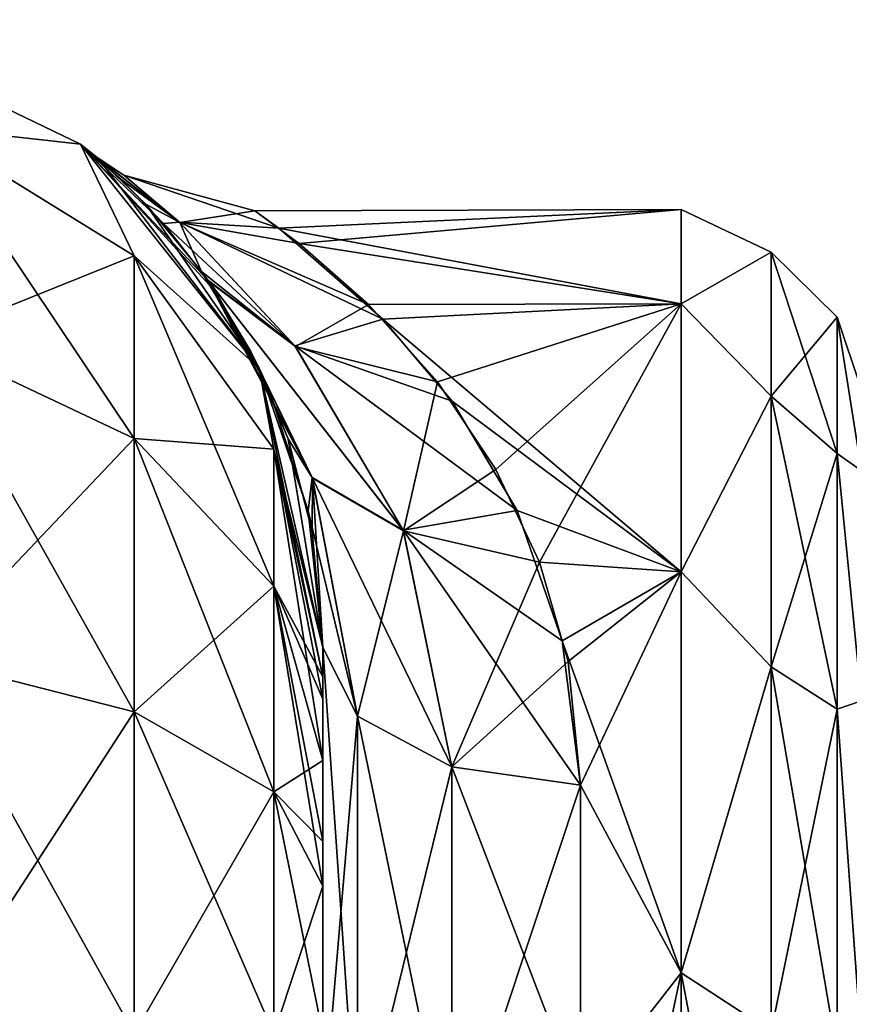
# Model space of a CAD drawing. Extents: x -23 to 470, y -2000 to 0.
# Tile 175 of 252: x 30 to 46, y -19 to 0. Entities that reach past the tile are written whole.
import ezdxf

# ---------------------------------------------------------------- set-up
doc = ezdxf.new("R2010")
doc.units = 0
doc.header["$LTSCALE"] = 65.185185
for name, color, linetype in [('541', 7, 'CONTINUOUS'), ('544', 7, 'CONTINUOUS'), ('560', 7, 'CONTINUOUS'), ('561', 7, 'CONTINUOUS'), ('562', 7, 'CONTINUOUS'), ('573', 7, 'CONTINUOUS'), ('574', 7, 'CONTINUOUS'), ('575', 7, 'CONTINUOUS'), ('578', 7, 'CONTINUOUS')]:
    doc.layers.add(name, color=color, linetype=linetype)

msp = doc.modelspace()

# ---------------------------------------------------------------- linework, layer by layer
at = {"layer": '541', "linetype": 'CONTINUOUS'}
for points in [[(35.55, -51.35, 41.002), (35.55, -52.917, 33.147), (35.55, -12.5, 54), (35.55, -51.35, 41.002)], [(35.55, -12.5, 54), (35.55, -52.917, 33.147), (35.55, -31.825, 28.742), (35.55, -12.5, 54)], [(35.55, -52.918, 48.855), (35.55, -51.35, 41.002), (35.55, -12.5, 54), (35.55, -52.918, 48.855)], [(35.55, -57.386, 55.522), (35.55, -52.918, 48.855), (35.55, -12.5, 54), (35.55, -57.386, 55.522)], [(35.55, -13.067, 56.86), (35.55, -57.386, 55.522), (35.55, -12.5, 54), (35.55, -13.067, 56.86)], [(35.55, -12.5, 24.51), (35.55, -12.5, 54), (35.55, -21.766, 28.319), (35.55, -12.5, 24.51)], [(35.55, -21.766, 28.319), (35.55, -12.5, 54), (35.55, -31.825, 28.742), (35.55, -21.766, 28.319)], [(35.55, -12.5, -54), (35.55, -12.5, -24.51), (35.55, -52.917, -48.853), (35.55, -12.5, -54)], [(35.55, -52.917, -48.853), (35.55, -12.5, -24.51), (35.55, -51.35, -40.998), (35.55, -52.917, -48.853)], [(35.55, -51.35, -40.998), (35.55, -12.5, -24.51), (35.55, -21.765, -28.319), (35.55, -51.35, -40.998)], [(35.55, -13.067, -56.86), (35.55, -12.5, -54), (35.55, -57.385, -55.52), (35.55, -13.067, -56.86)], [(35.55, -57.385, -55.52), (35.55, -12.5, -54), (35.55, -52.917, -48.853), (35.55, -57.385, -55.52)], [(35.55, -13.5, 57.734), (35.55, -57.386, 55.522), (35.55, -13.067, 56.86), (35.55, -13.5, 57.734)], [(35.55, -13.5, -57.734), (35.55, -13.067, -56.86), (35.55, -64.081, -59.965), (35.55, -13.5, -57.734)], [(35.55, -64.081, -59.965), (35.55, -13.067, -56.86), (35.55, -57.385, -55.52), (35.55, -64.081, -59.965)], [(35.55, -14.695, 59.301), (35.55, -57.386, 55.522), (35.55, -13.5, 57.734), (35.55, -14.695, 59.301)], [(35.55, -14.695, -59.301), (35.55, -13.5, -57.734), (35.55, -64.081, -59.965), (35.55, -14.695, -59.301)], [(35.55, -64.082, 59.965), (35.55, -57.386, 55.522), (35.55, -14.695, 59.301), (35.55, -64.082, 59.965)], [(35.55, -16.266, 60.5), (35.55, -64.082, 59.965), (35.55, -14.695, 59.301), (35.55, -16.266, 60.5)], [(35.55, -16.266, -60.5), (35.55, -14.695, -59.301), (35.55, -64.081, -59.965), (35.55, -16.266, -60.5)], [(35.55, -17.135, 60.931), (35.55, -64.082, 59.965), (35.55, -16.266, 60.5), (35.55, -17.135, 60.931)], [(35.55, -17.135, -60.931), (35.55, -16.266, -60.5), (35.55, -71.85, -61.5), (35.55, -17.135, -60.931)], [(35.55, -71.85, -61.5), (35.55, -16.266, -60.5), (35.55, -64.081, -59.965), (35.55, -71.85, -61.5)], [(35.55, -20, 61.5), (35.55, -64.082, 59.965), (35.55, -17.135, 60.931), (35.55, -20, 61.5)], [(35.55, -20, -61.5), (35.55, -17.135, -60.931), (35.55, -71.85, -61.5), (35.55, -20, -61.5)]]:
    msp.add_3dface(points, dxfattribs=at)
at = {"layer": '544', "linetype": 'CONTINUOUS'}
for points in [[(35.09, -4.659, 5.585), (42.5, -4, 0), (34.227, -4.026, 1.124), (35.09, -4.659, 5.585)], [(34.227, -4.026, 1.124), (42.5, -4, 0), (34.695, -4.359, -4.135), (34.227, -4.026, 1.124)], [(42.5, -4, 0), (42.5, -5.827, -9.184), (34.695, -4.359, -4.135), (42.5, -4, 0)], [(42.5, -5.827, 9.184), (42.5, -4, 0), (35.09, -4.659, 5.585), (42.5, -5.827, 9.184)], [(34.695, -4.359, -4.135), (42.5, -5.827, -9.184), (36.713, -6.129, -9.883), (34.695, -4.359, -4.135)], [(36.433, -5.844, 9.226), (42.5, -5.827, 9.184), (35.09, -4.659, 5.585), (36.433, -5.844, 9.226)], [(37.773, -7.345, 12.221), (42.5, -5.827, 9.184), (36.433, -5.844, 9.226), (37.773, -7.345, 12.221)], [(42.5, -5.827, -9.184), (42.5, -11.029, -16.971), (36.713, -6.129, -9.883), (42.5, -5.827, -9.184)], [(38.906, -9.043, 14.718), (42.5, -5.827, 9.184), (37.773, -7.345, 12.221), (38.906, -9.043, 14.718)], [(39.751, -10.845, 16.784), (42.5, -5.827, 9.184), (38.906, -9.043, 14.718), (39.751, -10.845, 16.784)], [(42.5, -11.029, 16.971), (42.5, -5.827, 9.184), (39.751, -10.845, 16.784), (42.5, -11.029, 16.971)], [(36.713, -6.129, -9.883), (42.5, -11.029, -16.971), (38.058, -7.717, -12.829), (36.713, -6.129, -9.883)], [(38.058, -7.717, -12.829), (42.5, -11.029, -16.971), (39.322, -9.843, -15.694), (38.058, -7.717, -12.829)], [(39.322, -9.843, -15.694), (42.5, -11.029, -16.971), (40.194, -12.369, -18.212), (39.322, -9.843, -15.694)], [(40.31, -12.77, 18.548), (42.5, -11.029, 16.971), (39.751, -10.845, 16.784), (40.31, -12.77, 18.548)], [(42.5, -11.029, -16.971), (42.5, -18.816, -22.173), (40.194, -12.369, -18.212), (42.5, -11.029, -16.971)], [(40.55, -15.172, 20.284), (42.5, -11.029, 16.971), (40.31, -12.77, 18.548), (40.55, -15.172, 20.284)], [(42.5, -18.816, 22.173), (42.5, -11.029, 16.971), (40.55, -15.172, 20.284), (42.5, -18.816, 22.173)], [(40.194, -12.369, -18.212), (42.5, -18.816, -22.173), (40.55, -15.172, -20.284), (40.194, -12.369, -18.212)], [(40.55, -15.172, -20.284), (42.5, -18.816, -22.173), (40.55, -21.323, -23.052), (40.55, -15.172, -20.284)], [(40.55, -21.323, 23.052), (42.5, -18.816, 22.173), (40.55, -15.172, 20.284), (40.55, -21.323, 23.052)], [(42.5, -18.816, -22.173), (42.5, -28, -24), (40.55, -21.323, -23.052), (42.5, -18.816, -22.173)], [(42.5, -28, 24), (42.5, -18.816, 22.173), (40.55, -28, 24), (42.5, -28, 24)], [(40.55, -28, 24), (42.5, -18.816, 22.173), (40.55, -21.323, 23.052), (40.55, -28, 24)]]:
    msp.add_3dface(points, dxfattribs=at)
at = {"layer": '560', "linetype": 'CONTINUOUS'}
for points in [[(25.832, -0.313, -54), (30.844, -2.727, -54), (27.834, -2.396, -61.276), (25.832, -0.313, -54)], [(27.834, -2.396, -61.276), (30.844, -2.727, -54), (31.889, -4.9, -60.241), (27.834, -2.396, -61.276)], [(27.834, -2.396, -61.276), (31.889, -4.9, -60.241), (27.834, -6.525, -67.464), (27.834, -2.396, -61.276)], [(30.844, -2.727, -54), (34.312, -7.076, -54), (31.889, -4.9, -60.241), (30.844, -2.727, -54)], [(31.889, -4.9, -60.241), (31.889, -8.442, -65.549), (27.834, -6.525, -67.464), (31.889, -4.9, -60.241)], [(31.889, -4.9, -60.241), (34.312, -7.076, -54), (34.598, -8.648, -58.692), (31.889, -4.9, -60.241)], [(31.889, -4.9, -60.241), (34.598, -8.648, -58.692), (31.889, -8.442, -65.549), (31.889, -4.9, -60.241)], [(31.889, -8.442, -65.549), (27.834, -12.71, -71.599), (27.834, -6.525, -67.464), (31.889, -8.442, -65.549)], [(34.312, -7.076, -54), (35.55, -12.5, -54), (34.598, -8.648, -58.692), (34.312, -7.076, -54)], [(31.889, -13.747, -69.095), (27.834, -12.71, -71.599), (31.889, -8.442, -65.549), (31.889, -13.747, -69.095)], [(34.598, -8.648, -58.692), (34.598, -11.311, -62.682), (31.889, -8.442, -65.549), (34.598, -8.648, -58.692)], [(34.598, -11.311, -62.682), (31.889, -13.747, -69.095), (31.889, -8.442, -65.549), (34.598, -11.311, -62.682)], [(35.55, -12.5, -54), (35.55, -13.067, -56.86), (34.598, -8.648, -58.692), (35.55, -12.5, -54)], [(34.598, -8.648, -58.692), (35.55, -13.067, -56.86), (34.598, -11.311, -62.682), (34.598, -8.648, -58.692)], [(34.598, -15.299, -65.349), (31.889, -13.747, -69.095), (34.598, -11.311, -62.682), (34.598, -15.299, -65.349)], [(35.55, -13.067, -56.86), (35.55, -13.5, -57.734), (34.598, -11.311, -62.682), (35.55, -13.067, -56.86)], [(35.55, -13.5, -57.734), (35.55, -14.695, -59.301), (34.598, -11.311, -62.682), (35.55, -13.5, -57.734)], [(35.55, -14.695, -59.301), (34.598, -15.299, -65.349), (34.598, -11.311, -62.682), (35.55, -14.695, -59.301)], [(31.889, -13.747, -69.095), (27.834, -20, -73.048), (27.834, -12.71, -71.599), (31.889, -13.747, -69.095)], [(31.889, -20, -70.339), (27.834, -20, -73.048), (31.889, -13.747, -69.095), (31.889, -20, -70.339)], [(34.598, -15.299, -65.349), (31.889, -20, -70.339), (31.889, -13.747, -69.095), (34.598, -15.299, -65.349)], [(35.55, -14.695, -59.301), (35.55, -16.266, -60.5), (34.598, -15.299, -65.349), (35.55, -14.695, -59.301)], [(34.598, -20, -66.284), (31.889, -20, -70.339), (34.598, -15.299, -65.349), (34.598, -20, -66.284)], [(35.55, -16.266, -60.5), (35.55, -17.135, -60.931), (34.598, -15.299, -65.349), (35.55, -16.266, -60.5)], [(35.55, -17.135, -60.931), (34.598, -20, -66.284), (34.598, -15.299, -65.349), (35.55, -17.135, -60.931)], [(35.55, -17.135, -60.931), (35.55, -20, -61.5), (34.598, -20, -66.284), (35.55, -17.135, -60.931)]]:
    msp.add_3dface(points, dxfattribs=at)
at = {"layer": '561', "linetype": 'CONTINUOUS'}
for points in [[(30.844, -2.727, -54), (25.832, -0.313, -54), (30.844, -2.727, 54), (30.844, -2.727, -54)], [(30.844, -2.727, 54), (25.832, -0.313, -54), (25.832, -0.313, 54), (30.844, -2.727, 54)], [(34.312, -7.076, -54), (30.844, -2.727, -54), (33.479, -5.609, -14.449), (34.312, -7.076, -54)], [(33.479, -5.609, -14.449), (30.844, -2.727, -54), (33.311, -5.361, -13.825), (33.479, -5.609, -14.449)], [(33.311, -5.361, -13.825), (30.844, -2.727, -54), (32.456, -4.267, -10.517), (33.311, -5.361, -13.825)], [(32.456, -4.267, -10.517), (30.844, -2.727, -54), (31.637, -3.416, -6.689), (32.456, -4.267, -10.517)], [(31.637, -3.416, -6.689), (30.844, -2.727, -54), (31.142, -2.972, -3.009), (31.637, -3.416, -6.689)], [(31.142, -2.972, -3.009), (30.844, -2.727, -54), (30.844, -2.727, 54), (31.142, -2.972, -3.009)], [(31.199, -3.021, 3.645), (31.142, -2.972, -3.009), (30.844, -2.727, 54), (31.199, -3.021, 3.645)], [(34.312, -7.076, 54), (31.199, -3.021, 3.645), (30.844, -2.727, 54), (34.312, -7.076, 54)], [(32.114, -3.892, 9.06), (31.199, -3.021, 3.645), (34.312, -7.076, 54), (32.114, -3.892, 9.06)], [(33.197, -5.2, 13.398), (32.114, -3.892, 9.06), (34.312, -7.076, 54), (33.197, -5.2, 13.398)], [(33.33, -5.388, 13.894), (33.197, -5.2, 13.398), (34.312, -7.076, 54), (33.33, -5.388, 13.894)], [(34.152, -6.757, 16.937), (33.33, -5.388, 13.894), (34.312, -7.076, 54), (34.152, -6.757, 16.937)], [(34.505, -7.498, -18.282), (34.312, -7.076, -54), (33.479, -5.609, -14.449), (34.505, -7.498, -18.282)], [(34.876, -8.451, 19.821), (34.152, -6.757, 16.937), (34.312, -7.076, 54), (34.876, -8.451, 19.821)], [(35.55, -12.5, 54), (34.876, -8.451, 19.821), (34.312, -7.076, 54), (35.55, -12.5, 54)], [(35.55, -12.5, -24.51), (35.55, -12.5, -54), (34.312, -7.076, -54), (35.55, -12.5, -24.51)], [(35.55, -12.5, -24.51), (34.312, -7.076, -54), (35.266, -9.849, -21.721), (35.55, -12.5, -24.51)], [(35.266, -9.849, -21.721), (34.312, -7.076, -54), (34.505, -7.498, -18.282), (35.266, -9.849, -21.721)], [(34.876, -8.451, 19.821), (35.55, -12.5, 54), (35.345, -10.248, 22.208), (34.876, -8.451, 19.821)], [(35.55, -12.5, 54), (35.55, -12.5, 24.51), (35.345, -10.248, 22.208), (35.55, -12.5, 54)]]:
    msp.add_3dface(points, dxfattribs=at)
at = {"layer": '562', "linetype": 'CONTINUOUS'}
for points in [[(30.844, -2.727, 54), (25.832, -0.313, 54), (27.834, -2.396, 61.276), (30.844, -2.727, 54)], [(31.889, -4.9, 60.241), (30.844, -2.727, 54), (27.834, -2.396, 61.276), (31.889, -4.9, 60.241)], [(31.889, -4.9, 60.241), (27.834, -2.396, 61.276), (31.889, -8.442, 65.549), (31.889, -4.9, 60.241)], [(31.889, -8.442, 65.549), (27.834, -2.396, 61.276), (27.834, -6.525, 67.464), (31.889, -8.442, 65.549)], [(34.312, -7.076, 54), (30.844, -2.727, 54), (31.889, -4.9, 60.241), (34.312, -7.076, 54)], [(34.598, -8.648, 58.692), (34.312, -7.076, 54), (31.889, -4.9, 60.241), (34.598, -8.648, 58.692)], [(34.598, -8.648, 58.692), (31.889, -4.9, 60.241), (34.598, -11.311, 62.682), (34.598, -8.648, 58.692)], [(34.598, -11.311, 62.682), (31.889, -4.9, 60.241), (31.889, -8.442, 65.549), (34.598, -11.311, 62.682)], [(27.834, -12.71, 71.599), (31.889, -13.747, 69.095), (27.834, -6.525, 67.464), (27.834, -12.71, 71.599)], [(31.889, -13.747, 69.095), (31.889, -8.442, 65.549), (27.834, -6.525, 67.464), (31.889, -13.747, 69.095)], [(35.55, -13.067, 56.86), (35.55, -12.5, 54), (34.312, -7.076, 54), (35.55, -13.067, 56.86)], [(35.55, -13.067, 56.86), (34.312, -7.076, 54), (34.598, -8.648, 58.692), (35.55, -13.067, 56.86)], [(31.889, -13.747, 69.095), (34.598, -15.299, 65.349), (31.889, -8.442, 65.549), (31.889, -13.747, 69.095)], [(34.598, -15.299, 65.349), (34.598, -11.311, 62.682), (31.889, -8.442, 65.549), (34.598, -15.299, 65.349)], [(35.55, -14.695, 59.301), (35.55, -13.5, 57.734), (34.598, -8.648, 58.692), (35.55, -14.695, 59.301)], [(35.55, -14.695, 59.301), (34.598, -8.648, 58.692), (34.598, -11.311, 62.682), (35.55, -14.695, 59.301)], [(35.55, -13.5, 57.734), (35.55, -13.067, 56.86), (34.598, -8.648, 58.692), (35.55, -13.5, 57.734)], [(35.55, -17.135, 60.931), (35.55, -16.266, 60.5), (34.598, -11.311, 62.682), (35.55, -17.135, 60.931)], [(34.598, -15.299, 65.349), (35.55, -17.135, 60.931), (34.598, -11.311, 62.682), (34.598, -15.299, 65.349)], [(35.55, -16.266, 60.5), (35.55, -14.695, 59.301), (34.598, -11.311, 62.682), (35.55, -16.266, 60.5)], [(31.889, -13.747, 69.095), (27.834, -12.71, 71.599), (31.889, -20, 70.339), (31.889, -13.747, 69.095)], [(31.889, -20, 70.339), (27.834, -12.71, 71.599), (27.834, -20, 73.048), (31.889, -20, 70.339)], [(34.598, -15.299, 65.349), (31.889, -13.747, 69.095), (34.598, -20, 66.284), (34.598, -15.299, 65.349)], [(34.598, -20, 66.284), (31.889, -13.747, 69.095), (31.889, -20, 70.339), (34.598, -20, 66.284)], [(35.55, -20, 61.5), (35.55, -17.135, 60.931), (34.598, -15.299, 65.349), (35.55, -20, 61.5)], [(35.55, -20, 61.5), (34.598, -15.299, 65.349), (34.598, -20, 66.284), (35.55, -20, 61.5)]]:
    msp.add_3dface(points, dxfattribs=at)
at = {"layer": '573', "linetype": 'CONTINUOUS'}
for points in [[(31.637, -3.416, -6.689), (31.142, -2.972, -3.009), (32.765, -4.244, -6.681), (31.637, -3.416, -6.689)], [(31.142, -2.972, -3.009), (31.199, -3.021, 3.645), (31.686, -3.33, 0.02), (31.142, -2.972, -3.009)], [(32.765, -4.244, -6.681), (31.142, -2.972, -3.009), (31.686, -3.33, 0.02), (32.765, -4.244, -6.681)], [(31.199, -3.021, 3.645), (32.114, -3.892, 9.06), (32.777, -4.253, 6.715), (31.199, -3.021, 3.645)], [(31.686, -3.33, 0.02), (31.199, -3.021, 3.645), (32.777, -4.253, 6.715), (31.686, -3.33, 0.02)], [(32.456, -4.267, -10.517), (31.637, -3.416, -6.689), (32.765, -4.244, -6.681), (32.456, -4.267, -10.517)], [(34.227, -4.026, 1.124), (34.695, -4.359, -4.135), (31.686, -3.33, 0.02), (34.227, -4.026, 1.124)], [(34.227, -4.026, 1.124), (31.686, -3.33, 0.02), (32.777, -4.253, 6.715), (34.227, -4.026, 1.124)], [(34.695, -4.359, -4.135), (32.765, -4.244, -6.681), (31.686, -3.33, 0.02), (34.695, -4.359, -4.135)], [(32.114, -3.892, 9.06), (33.197, -5.2, 13.398), (32.777, -4.253, 6.715), (32.114, -3.892, 9.06)], [(35.09, -4.659, 5.585), (34.227, -4.026, 1.124), (32.777, -4.253, 6.715), (35.09, -4.659, 5.585)], [(35.008, -6.643, -12.374), (32.456, -4.267, -10.517), (32.765, -4.244, -6.681), (35.008, -6.643, -12.374)], [(33.311, -5.361, -13.825), (32.456, -4.267, -10.517), (35.008, -6.643, -12.374), (33.311, -5.361, -13.825)], [(34.695, -4.359, -4.135), (36.713, -6.129, -9.883), (32.765, -4.244, -6.681), (34.695, -4.359, -4.135)], [(36.713, -6.129, -9.883), (35.008, -6.643, -12.374), (32.765, -4.244, -6.681), (36.713, -6.129, -9.883)], [(36.433, -5.844, 9.226), (35.09, -4.659, 5.585), (32.777, -4.253, 6.715), (36.433, -5.844, 9.226)], [(36.433, -5.844, 9.226), (32.777, -4.253, 6.715), (35.019, -6.657, 12.397), (36.433, -5.844, 9.226)], [(32.777, -4.253, 6.715), (33.197, -5.2, 13.398), (35.019, -6.657, 12.397), (32.777, -4.253, 6.715)], [(33.197, -5.2, 13.398), (33.33, -5.388, 13.894), (35.019, -6.657, 12.397), (33.197, -5.2, 13.398)], [(33.479, -5.609, -14.449), (33.311, -5.361, -13.825), (35.341, -9.198, -18.705), (33.479, -5.609, -14.449)], [(35.341, -9.198, -18.705), (33.311, -5.361, -13.825), (37.108, -10.22, -17.113), (35.341, -9.198, -18.705)], [(37.108, -10.22, -17.113), (33.311, -5.361, -13.825), (35.008, -6.643, -12.374), (37.108, -10.22, -17.113)], [(33.33, -5.388, 13.894), (34.152, -6.757, 16.937), (35.346, -9.212, 18.717), (33.33, -5.388, 13.894)], [(35.019, -6.657, 12.397), (33.33, -5.388, 13.894), (37.112, -10.233, 17.125), (35.019, -6.657, 12.397)], [(37.112, -10.233, 17.125), (33.33, -5.388, 13.894), (35.346, -9.212, 18.717), (37.112, -10.233, 17.125)], [(34.505, -7.498, -18.282), (33.479, -5.609, -14.449), (35.341, -9.198, -18.705), (34.505, -7.498, -18.282)], [(37.773, -7.345, 12.221), (36.433, -5.844, 9.226), (35.019, -6.657, 12.397), (37.773, -7.345, 12.221)], [(36.713, -6.129, -9.883), (38.058, -7.717, -12.829), (35.008, -6.643, -12.374), (36.713, -6.129, -9.883)], [(38.058, -7.717, -12.829), (39.322, -9.843, -15.694), (35.008, -6.643, -12.374), (38.058, -7.717, -12.829)], [(39.322, -9.843, -15.694), (37.108, -10.22, -17.113), (35.008, -6.643, -12.374), (39.322, -9.843, -15.694)], [(37.773, -7.345, 12.221), (35.019, -6.657, 12.397), (37.112, -10.233, 17.125), (37.773, -7.345, 12.221)], [(34.152, -6.757, 16.937), (34.876, -8.451, 19.821), (35.346, -9.212, 18.717), (34.152, -6.757, 16.937)], [(38.906, -9.043, 14.718), (37.773, -7.345, 12.221), (37.112, -10.233, 17.125), (38.906, -9.043, 14.718)], [(35.266, -9.849, -21.721), (34.505, -7.498, -18.282), (35.341, -9.198, -18.705), (35.266, -9.849, -21.721)], [(34.876, -8.451, 19.821), (35.345, -10.248, 22.208), (35.346, -9.212, 18.717), (34.876, -8.451, 19.821)], [(39.751, -10.845, 16.784), (38.906, -9.043, 14.718), (37.112, -10.233, 17.125), (39.751, -10.845, 16.784)], [(36.219, -13.835, -22.399), (35.266, -9.849, -21.721), (35.341, -9.198, -18.705), (36.219, -13.835, -22.399)], [(36.219, -13.835, -22.399), (35.341, -9.198, -18.705), (38.05, -14.814, -20.85), (36.219, -13.835, -22.399)], [(38.05, -14.814, -20.85), (35.341, -9.198, -18.705), (37.108, -10.22, -17.113), (38.05, -14.814, -20.85)], [(35.345, -10.248, 22.208), (35.55, -12.5, 24.51), (35.346, -9.212, 18.717), (35.345, -10.248, 22.208)], [(35.55, -12.5, 24.51), (36.219, -13.835, 22.399), (35.346, -9.212, 18.717), (35.55, -12.5, 24.51)], [(36.219, -13.835, 22.399), (37.112, -10.233, 17.125), (35.346, -9.212, 18.717), (36.219, -13.835, 22.399)], [(35.55, -12.5, -24.51), (35.266, -9.849, -21.721), (36.219, -13.835, -22.399), (35.55, -12.5, -24.51)], [(39.322, -9.843, -15.694), (40.194, -12.369, -18.212), (37.108, -10.22, -17.113), (39.322, -9.843, -15.694)], [(38.05, -14.814, 20.85), (37.112, -10.233, 17.125), (36.219, -13.835, 22.399), (38.05, -14.814, 20.85)], [(40.194, -12.369, -18.212), (40.55, -15.172, -20.284), (37.108, -10.22, -17.113), (40.194, -12.369, -18.212)], [(40.55, -15.172, -20.284), (38.05, -14.814, -20.85), (37.108, -10.22, -17.113), (40.55, -15.172, -20.284)], [(39.751, -10.845, 16.784), (37.112, -10.233, 17.125), (38.05, -14.814, 20.85), (39.751, -10.845, 16.784)], [(40.31, -12.77, 18.548), (39.751, -10.845, 16.784), (38.05, -14.814, 20.85), (40.31, -12.77, 18.548)], [(40.55, -15.172, 20.284), (40.31, -12.77, 18.548), (38.05, -14.814, 20.85), (40.55, -15.172, 20.284)]]:
    msp.add_3dface(points, dxfattribs=at)
at = {"layer": '574', "linetype": 'CONTINUOUS'}
for points in [[(35.55, -21.765, -28.319), (35.55, -12.5, -24.51), (36.219, -22.301, -25.882), (35.55, -21.765, -28.319)], [(35.55, -12.5, -24.51), (36.219, -13.835, -22.399), (36.219, -22.301, -25.882), (35.55, -12.5, -24.51)], [(36.219, -13.835, -22.399), (38.05, -14.814, -20.85), (38.05, -22.695, -24.092), (36.219, -13.835, -22.399)], [(36.219, -22.301, -25.882), (36.219, -13.835, -22.399), (38.05, -22.695, -24.092), (36.219, -22.301, -25.882)], [(40.55, -15.172, -20.284), (40.55, -21.323, -23.052), (38.05, -14.814, -20.85), (40.55, -15.172, -20.284)], [(38.05, -14.814, -20.85), (40.55, -21.323, -23.052), (38.05, -22.695, -24.092), (38.05, -14.814, -20.85)]]:
    msp.add_3dface(points, dxfattribs=at)
at = {"layer": '575', "linetype": 'CONTINUOUS'}
for points in [[(35.55, -12.5, 24.51), (35.55, -21.766, 28.319), (36.219, -13.835, 22.399), (35.55, -12.5, 24.51)], [(36.219, -13.835, 22.399), (35.55, -21.766, 28.319), (36.219, -22.301, 25.882), (36.219, -13.835, 22.399)], [(38.05, -14.814, 20.85), (36.219, -13.835, 22.399), (36.219, -22.301, 25.882), (38.05, -14.814, 20.85)], [(38.05, -14.814, 20.85), (36.219, -22.301, 25.882), (38.05, -22.695, 24.092), (38.05, -14.814, 20.85)], [(40.55, -15.172, 20.284), (38.05, -14.814, 20.85), (38.05, -22.695, 24.092), (40.55, -15.172, 20.284)], [(40.55, -21.323, 23.052), (40.55, -15.172, 20.284), (38.05, -22.695, 24.092), (40.55, -21.323, 23.052)]]:
    msp.add_3dface(points, dxfattribs=at)
at = {"layer": '578', "linetype": 'CONTINUOUS'}
for points in [[(42.5, -5.827, -9.184), (42.5, -4, 0), (44.25, -4.826, -4.086), (42.5, -5.827, -9.184)], [(42.5, -4, 0), (42.5, -5.827, 9.184), (44.25, -4.826, 4.086), (42.5, -4, 0)], [(42.5, -4, 0), (44.25, -4.826, 4.086), (44.25, -4.826, -4.086), (42.5, -4, 0)], [(42.5, -5.827, -9.184), (44.25, -4.826, -4.086), (44.25, -7.621, -11.766), (42.5, -5.827, -9.184)], [(42.5, -5.827, 9.184), (44.25, -7.621, 11.766), (44.25, -4.826, 4.086), (42.5, -5.827, 9.184)], [(45.532, -6.09, 3.863), (45.532, -6.09, -3.863), (44.25, -4.826, 4.086), (45.532, -6.09, 3.863)], [(44.25, -7.621, 11.766), (45.532, -6.09, 3.863), (44.25, -4.826, 4.086), (44.25, -7.621, 11.766)], [(45.532, -6.09, -3.863), (45.532, -8.732, -11.124), (44.25, -4.826, -4.086), (45.532, -6.09, -3.863)], [(44.25, -4.826, 4.086), (45.532, -6.09, -3.863), (44.25, -4.826, -4.086), (44.25, -4.826, 4.086)], [(44.25, -4.826, -4.086), (45.532, -8.732, -11.124), (44.25, -7.621, -11.766), (44.25, -4.826, -4.086)], [(42.5, -11.029, -16.971), (42.5, -5.827, -9.184), (44.25, -7.621, -11.766), (42.5, -11.029, -16.971)], [(42.5, -5.827, 9.184), (42.5, -11.029, 16.971), (44.25, -7.621, 11.766), (42.5, -5.827, 9.184)], [(45.532, -8.732, 11.124), (45.532, -6.09, 3.863), (44.25, -7.621, 11.766), (45.532, -8.732, 11.124)], [(46, -9.067, 7.854), (46, -7.5, 0), (45.532, -6.09, 3.863), (46, -9.067, 7.854)], [(45.532, -8.732, 11.124), (46, -9.067, 7.854), (45.532, -6.09, 3.863), (45.532, -8.732, 11.124)], [(46, -7.5, 0), (46, -9.067, -7.855), (45.532, -6.09, -3.863), (46, -7.5, 0)], [(45.532, -6.09, 3.863), (46, -7.5, 0), (45.532, -6.09, -3.863), (45.532, -6.09, 3.863)], [(45.532, -6.09, -3.863), (46, -9.067, -7.855), (45.532, -8.732, -11.124), (45.532, -6.09, -3.863)], [(42.5, -11.029, -16.971), (44.25, -7.621, -11.766), (44.25, -12.875, -18.026), (42.5, -11.029, -16.971)], [(42.5, -11.029, 16.971), (44.25, -12.875, 18.026), (44.25, -7.621, 11.766), (42.5, -11.029, 16.971)], [(44.25, -12.875, 18.026), (45.532, -8.732, 11.124), (44.25, -7.621, 11.766), (44.25, -12.875, 18.026)], [(45.532, -8.732, -11.124), (45.532, -13.699, -17.043), (44.25, -7.621, -11.766), (45.532, -8.732, -11.124)], [(44.25, -7.621, -11.766), (45.532, -13.699, -17.043), (44.25, -12.875, -18.026), (44.25, -7.621, -11.766)], [(45.532, -13.699, 17.043), (45.532, -8.732, 11.124), (44.25, -12.875, 18.026), (45.532, -13.699, 17.043)], [(46, -13.536, 14.522), (46, -9.067, 7.854), (45.532, -8.732, 11.124), (46, -13.536, 14.522)], [(45.532, -13.699, 17.043), (46, -13.536, 14.522), (45.532, -8.732, 11.124), (45.532, -13.699, 17.043)], [(46, -9.067, -7.855), (46, -13.536, -14.522), (45.532, -8.732, -11.124), (46, -9.067, -7.855)], [(45.532, -8.732, -11.124), (46, -13.536, -14.522), (45.532, -13.699, -17.043), (45.532, -8.732, -11.124)], [(42.5, -18.816, -22.173), (42.5, -11.029, -16.971), (44.25, -12.875, -18.026), (42.5, -18.816, -22.173)], [(42.5, -11.029, 16.971), (42.5, -18.816, 22.173), (44.25, -12.875, 18.026), (42.5, -11.029, 16.971)], [(42.5, -18.816, -22.173), (44.25, -12.875, -18.026), (44.25, -19.952, -22.112), (42.5, -18.816, -22.173)], [(42.5, -18.816, 22.173), (44.25, -19.952, 22.112), (44.25, -12.875, 18.026), (42.5, -18.816, 22.173)], [(44.25, -19.952, 22.112), (45.532, -13.699, 17.043), (44.25, -12.875, 18.026), (44.25, -19.952, 22.112)], [(45.532, -13.699, -17.043), (45.532, -20.391, -20.907), (44.25, -12.875, -18.026), (45.532, -13.699, -17.043)], [(44.25, -12.875, -18.026), (45.532, -20.391, -20.907), (44.25, -19.952, -22.112), (44.25, -12.875, -18.026)], [(46, -20.235, 18.966), (46, -13.536, 14.522), (45.532, -13.699, 17.043), (46, -20.235, 18.966)], [(46, -13.536, -14.522), (46, -20.234, -18.966), (45.532, -13.699, -17.043), (46, -13.536, -14.522)], [(45.532, -20.391, 20.907), (45.532, -13.699, 17.043), (44.25, -19.952, 22.112), (45.532, -20.391, 20.907)], [(45.532, -20.391, 20.907), (46, -20.235, 18.966), (45.532, -13.699, 17.043), (45.532, -20.391, 20.907)], [(45.532, -13.699, -17.043), (46, -20.234, -18.966), (45.532, -20.391, -20.907), (45.532, -13.699, -17.043)], [(42.5, -28, -24), (42.5, -18.816, -22.173), (44.25, -28, -23.531), (42.5, -28, -24)], [(42.5, -18.816, -22.173), (44.25, -19.952, -22.112), (44.25, -28, -23.531), (42.5, -18.816, -22.173)], [(42.5, -18.816, 22.173), (42.5, -28, 24), (44.25, -19.952, 22.112), (42.5, -18.816, 22.173)]]:
    msp.add_3dface(points, dxfattribs=at)

doc.saveas('drawing.dxf')
